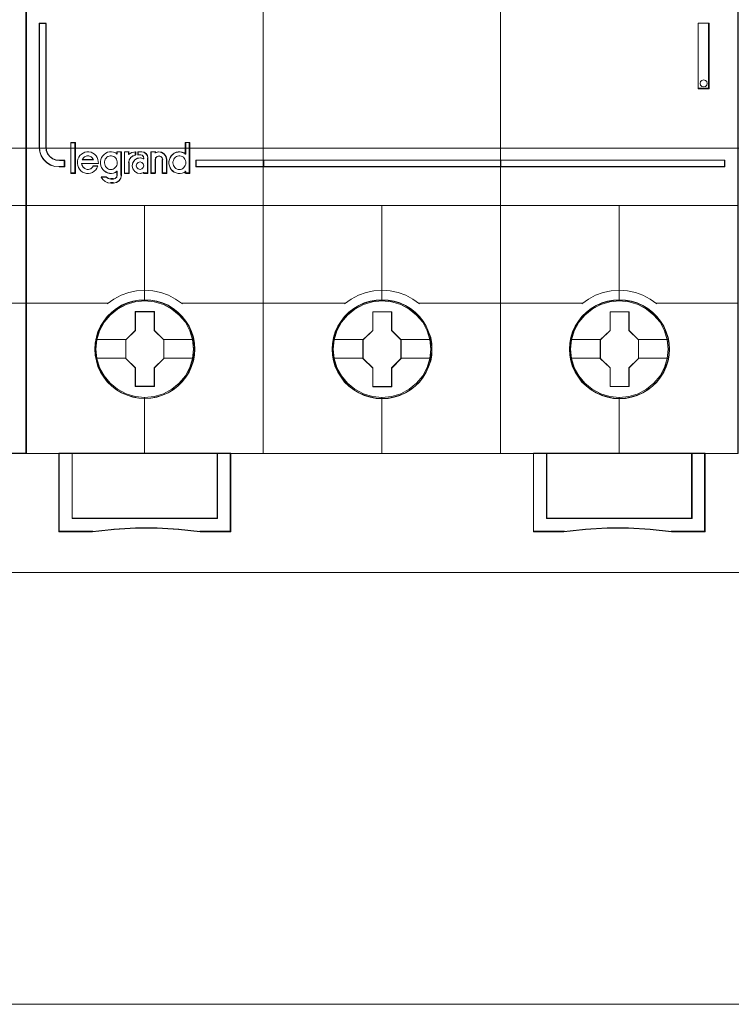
# Model space of a CAD drawing. Header units: millimetres. Extents: x 262469 to 275208, y -32539 to 9411.
# Tile 7 of 256: x 269950 to 270010, y -26696 to -26614. Entities that reach past the tile are written whole.
import ezdxf

# ---------------------------------------------------------------- set-up
doc = ezdxf.new("R2010")
doc.units = ezdxf.units.MM
doc.header["$LTSCALE"] = 100
doc.layers.add('$ ele elektryka', color=1, linetype='Continuous', lineweight=30)
doc.layers.add('$ IE SCHEMAT', color=7, linetype='Continuous', lineweight=0)

msp = doc.modelspace()

# ---------------------------------------------------------------- linework, layer by layer
at = {"layer": '$ ele elektryka', "color": 7, "lineweight": 0}
for points in [[(269950.745, -26559.561), (269871.458, -26559.561), (269871.458, -26649.837), (269950.745, -26649.837), (269950.745, -26559.561)], [(269970.524, -26559.568), (269950.698, -26559.568), (269950.698, -26649.845), (269970.524, -26649.845), (269990.338, -26649.845), (270010.164, -26649.845), (270010.164, -26559.568), (269990.338, -26559.568), (269970.524, -26559.568)], [(269952.361, -26624.3), (269952.361, -26613.935), (269951.804, -26613.935), (269951.804, -26624.3), (269951.841, -26624.664), (269951.96, -26625.004), (269952.167, -26625.32), (269952.436, -26625.575), (269952.748, -26625.769), (269953.105, -26625.897), (269953.486, -26625.933), (269953.93, -26625.933), (269953.93, -26625.393), (269953.486, -26625.393), (269953.192, -26625.35), (269952.917, -26625.247), (269952.692, -26625.071), (269952.511, -26624.84), (269952.404, -26624.579), (269952.361, -26624.3)], [(269952.361, -26624.3), (269952.361, -26613.935), (269951.804, -26613.935), (269951.804, -26624.3), (269951.841, -26624.664), (269951.96, -26625.004), (269952.167, -26625.32), (269952.436, -26625.575), (269952.748, -26625.769), (269953.105, -26625.897), (269953.486, -26625.933), (269953.93, -26625.933), (269953.93, -26625.393), (269953.486, -26625.393), (269953.192, -26625.35), (269952.917, -26625.247), (269952.692, -26625.071), (269952.511, -26624.84), (269952.404, -26624.579), (269952.361, -26624.3)], [(270006.823, -26613.935), (270006.823, -26619.402), (270007.735, -26619.402), (270007.735, -26613.935), (270006.823, -26613.935)], [(270007.539, -26618.81), (270007.572, -26618.953), (270007.539, -26619.102), (270007.426, -26619.206), (270007.274, -26619.251), (270007.121, -26619.206), (270007.015, -26619.102), (270006.982, -26618.953), (270007.015, -26618.81), (270007.121, -26618.707), (270007.274, -26618.661), (270007.426, -26618.707), (270007.539, -26618.81)], [(269954.8, -26626.457), (269954.8, -26623.919), (269954.454, -26623.919), (269954.454, -26626.457), (269954.8, -26626.457)], [(269970.55, -26625.351), (269964.892, -26625.351), (269964.892, -26625.933), (269970.55, -26625.933), (269970.55, -26625.351)], [(269970.507, -26625.351), (269970.507, -26625.933), (269990.351, -26625.933), (269990.351, -26625.351), (269970.507, -26625.351)], [(269990.351, -26625.933), (269990.351, -26625.351), (269970.507, -26625.351), (269970.507, -26625.933), (269990.351, -26625.933)], [(269990.308, -26625.351), (269990.308, -26625.933), (270009.054, -26625.933), (270009.054, -26625.351), (269990.308, -26625.351)], [(269964.787, -26641.139), (269964.763, -26640.641), (269964.683, -26640.148), (269964.51, -26639.674), (269964.313, -26639.218), (269964.055, -26638.786), (269963.747, -26638.403), (269963.383, -26638.05), (269962.977, -26637.746), (269962.571, -26637.478), (269962.096, -26637.272), (269961.622, -26637.132), (269961.117, -26637.04), (269960.618, -26637.016), (269960.113, -26637.04), (269959.627, -26637.132), (269959.134, -26637.272), (269958.679, -26637.478), (269958.248, -26637.746), (269957.853, -26638.05), (269957.484, -26638.403), (269957.194, -26638.786), (269956.924, -26639.218), (269956.702, -26639.674), (269956.572, -26640.148), (269956.474, -26640.641), (269956.437, -26641.139), (269956.474, -26641.632), (269956.572, -26642.118), (269956.702, -26642.593), (269956.924, -26643.049), (269957.194, -26643.481), (269957.484, -26643.876), (269957.853, -26644.229), (269958.248, -26644.533), (269958.679, -26644.788), (269959.134, -26644.989), (269959.627, -26645.141), (269960.113, -26645.238), (269960.618, -26645.262), (269961.117, -26645.238), (269961.622, -26645.141), (269962.096, -26644.989), (269962.571, -26644.788), (269962.977, -26644.533), (269963.383, -26644.229), (269963.747, -26643.876), (269964.055, -26643.481), (269964.313, -26643.049), (269964.51, -26642.593), (269964.683, -26642.118), (269964.763, -26641.632), (269964.787, -26641.139)], [(269964.787, -26641.139), (269964.763, -26640.641), (269964.683, -26640.148), (269964.51, -26639.674), (269964.313, -26639.218), (269964.055, -26638.786), (269963.747, -26638.403), (269963.383, -26638.05), (269962.977, -26637.746), (269962.571, -26637.478), (269962.096, -26637.272), (269961.622, -26637.132), (269961.117, -26637.04), (269960.618, -26637.016), (269960.113, -26637.04), (269959.627, -26637.132), (269959.134, -26637.272), (269958.679, -26637.478), (269958.248, -26637.746), (269957.853, -26638.05), (269957.484, -26638.403), (269957.194, -26638.786), (269956.924, -26639.218), (269956.702, -26639.674), (269956.572, -26640.148), (269956.474, -26640.641), (269956.437, -26641.139), (269956.474, -26641.632), (269956.572, -26642.118), (269956.702, -26642.593), (269956.924, -26643.049), (269957.194, -26643.481), (269957.484, -26643.876), (269957.853, -26644.229), (269958.248, -26644.533), (269958.679, -26644.788), (269959.134, -26644.989), (269959.627, -26645.141), (269960.113, -26645.238), (269960.618, -26645.262), (269961.117, -26645.238), (269961.622, -26645.141), (269962.096, -26644.989), (269962.571, -26644.788), (269962.977, -26644.533), (269963.383, -26644.229), (269963.747, -26643.876), (269964.055, -26643.481), (269964.313, -26643.049), (269964.51, -26642.593), (269964.683, -26642.118), (269964.763, -26641.632), (269964.787, -26641.139)], [(269964.768, -26641.139), (269964.744, -26640.643), (269964.664, -26640.153), (269964.492, -26639.681), (269964.296, -26639.227), (269964.039, -26638.797), (269963.732, -26638.416), (269963.371, -26638.065), (269962.966, -26637.762), (269962.561, -26637.496), (269962.089, -26637.29), (269961.617, -26637.151), (269961.115, -26637.06), (269960.618, -26637.036), (269960.116, -26637.06), (269959.632, -26637.151), (269959.141, -26637.29), (269958.688, -26637.496), (269958.259, -26637.762), (269957.866, -26638.065), (269957.498, -26638.416), (269957.21, -26638.797), (269956.941, -26639.227), (269956.72, -26639.681), (269956.591, -26640.153), (269956.493, -26640.643), (269956.456, -26641.139), (269956.493, -26641.629), (269956.591, -26642.114), (269956.72, -26642.586), (269956.941, -26643.04), (269957.21, -26643.469), (269957.498, -26643.863), (269957.866, -26644.214), (269958.259, -26644.517), (269958.688, -26644.771), (269959.141, -26644.971), (269959.632, -26645.122), (269960.116, -26645.219), (269960.618, -26645.243), (269961.115, -26645.219), (269961.617, -26645.122), (269962.089, -26644.971), (269962.561, -26644.771), (269962.966, -26644.517), (269963.371, -26644.214), (269963.732, -26643.863), (269964.039, -26643.469), (269964.296, -26643.04), (269964.492, -26642.586), (269964.664, -26642.114), (269964.744, -26641.629), (269964.768, -26641.139)], [(269984.597, -26641.144), (269984.572, -26640.651), (269984.492, -26640.159), (269984.319, -26639.678), (269984.122, -26639.222), (269983.864, -26638.796), (269983.556, -26638.407), (269983.193, -26638.054), (269982.793, -26637.75), (269982.38, -26637.482), (269981.906, -26637.282), (269981.432, -26637.136), (269980.927, -26637.044), (269980.428, -26637.02), (269979.93, -26637.044), (269979.437, -26637.136), (269978.944, -26637.282), (269978.489, -26637.482), (269978.058, -26637.75), (269977.664, -26638.054), (269977.294, -26638.407), (269977.005, -26638.796), (269976.734, -26639.222), (269976.519, -26639.678), (269976.383, -26640.159), (269976.285, -26640.651), (269976.254, -26641.144), (269976.285, -26641.643), (269976.383, -26642.123), (269976.519, -26642.598), (269976.734, -26643.054), (269977.005, -26643.486), (269977.294, -26643.881), (269977.664, -26644.234), (269978.058, -26644.544), (269978.489, -26644.793), (269978.944, -26645), (269979.437, -26645.146), (269979.93, -26645.244), (269980.428, -26645.274), (269980.927, -26645.244), (269981.432, -26645.146), (269981.906, -26645), (269982.38, -26644.793), (269982.793, -26644.544), (269983.193, -26644.234), (269983.556, -26643.881), (269983.864, -26643.486), (269984.122, -26643.054), (269984.319, -26642.598), (269984.492, -26642.123), (269984.572, -26641.643), (269984.597, -26641.144)], [(269984.597, -26641.144), (269984.572, -26640.651), (269984.492, -26640.159), (269984.319, -26639.678), (269984.122, -26639.222), (269983.864, -26638.796), (269983.556, -26638.407), (269983.193, -26638.054), (269982.793, -26637.75), (269982.38, -26637.482), (269981.906, -26637.282), (269981.432, -26637.136), (269980.927, -26637.044), (269980.428, -26637.02), (269979.93, -26637.044), (269979.437, -26637.136), (269978.944, -26637.282), (269978.489, -26637.482), (269978.058, -26637.75), (269977.664, -26638.054), (269977.294, -26638.407), (269977.005, -26638.796), (269976.734, -26639.222), (269976.519, -26639.678), (269976.383, -26640.159), (269976.285, -26640.651), (269976.254, -26641.144), (269976.285, -26641.643), (269976.383, -26642.123), (269976.519, -26642.598), (269976.734, -26643.054), (269977.005, -26643.486), (269977.294, -26643.881), (269977.664, -26644.234), (269978.058, -26644.544), (269978.489, -26644.793), (269978.944, -26645), (269979.437, -26645.146), (269979.93, -26645.244), (269980.428, -26645.274), (269980.927, -26645.244), (269981.432, -26645.146), (269981.906, -26645), (269982.38, -26644.793), (269982.793, -26644.544), (269983.193, -26644.234), (269983.556, -26643.881), (269983.864, -26643.486), (269984.122, -26643.054), (269984.319, -26642.598), (269984.492, -26642.123), (269984.572, -26641.643), (269984.597, -26641.144)], [(269984.577, -26641.144), (269984.553, -26640.654), (269984.473, -26640.163), (269984.301, -26639.685), (269984.105, -26639.231), (269983.848, -26638.807), (269983.541, -26638.42), (269983.18, -26638.069), (269982.782, -26637.766), (269982.371, -26637.5), (269981.899, -26637.3), (269981.427, -26637.154), (269980.925, -26637.064), (269980.428, -26637.039), (269979.932, -26637.064), (269979.442, -26637.154), (269978.951, -26637.3), (269978.498, -26637.5), (269978.069, -26637.766), (269977.677, -26638.069), (269977.309, -26638.42), (269977.021, -26638.807), (269976.751, -26639.231), (269976.537, -26639.685), (269976.402, -26640.163), (269976.304, -26640.654), (269976.273, -26641.144), (269976.304, -26641.64), (269976.402, -26642.119), (269976.537, -26642.591), (269976.751, -26643.045), (269977.021, -26643.475), (269977.309, -26643.868), (269977.677, -26644.219), (269978.069, -26644.528), (269978.498, -26644.776), (269978.951, -26644.982), (269979.442, -26645.127), (269979.932, -26645.224), (269980.428, -26645.255), (269980.925, -26645.224), (269981.427, -26645.127), (269981.899, -26644.982), (269982.371, -26644.776), (269982.782, -26644.528), (269983.18, -26644.219), (269983.541, -26643.868), (269983.848, -26643.475), (269984.105, -26643.045), (269984.301, -26642.591), (269984.473, -26642.119), (269984.553, -26641.64), (269984.577, -26641.144)], [(270004.417, -26641.143), (270004.393, -26640.644), (270004.313, -26640.152), (270004.14, -26639.678), (270003.943, -26639.221), (270003.684, -26638.79), (270003.377, -26638.407), (270003.013, -26638.054), (270002.607, -26637.75), (270002.2, -26637.482), (270001.726, -26637.275), (270001.252, -26637.136), (270000.747, -26637.044), (270000.248, -26637.02), (269999.743, -26637.044), (269999.257, -26637.136), (269998.764, -26637.275), (269998.308, -26637.482), (269997.877, -26637.75), (269997.483, -26638.054), (269997.114, -26638.407), (269996.824, -26638.79), (269996.553, -26639.221), (269996.332, -26639.678), (269996.202, -26640.152), (269996.104, -26640.644), (269996.067, -26641.143), (269996.104, -26641.636), (269996.202, -26642.122), (269996.332, -26642.597), (269996.553, -26643.053), (269996.824, -26643.484), (269997.114, -26643.88), (269997.483, -26644.232), (269997.877, -26644.536), (269998.308, -26644.792), (269998.764, -26644.993), (269999.257, -26645.145), (269999.743, -26645.242), (270000.248, -26645.266), (270000.747, -26645.242), (270001.252, -26645.145), (270001.726, -26644.993), (270002.2, -26644.792), (270002.607, -26644.536), (270003.013, -26644.232), (270003.377, -26643.88), (270003.684, -26643.484), (270003.943, -26643.053), (270004.14, -26642.597), (270004.313, -26642.122), (270004.393, -26641.636), (270004.417, -26641.143)], [(270004.417, -26641.143), (270004.393, -26640.644), (270004.313, -26640.152), (270004.14, -26639.678), (270003.943, -26639.221), (270003.684, -26638.79), (270003.377, -26638.407), (270003.013, -26638.054), (270002.607, -26637.75), (270002.2, -26637.482), (270001.726, -26637.275), (270001.252, -26637.136), (270000.747, -26637.044), (270000.248, -26637.02), (269999.743, -26637.044), (269999.257, -26637.136), (269998.764, -26637.275), (269998.308, -26637.482), (269997.877, -26637.75), (269997.483, -26638.054), (269997.114, -26638.407), (269996.824, -26638.79), (269996.553, -26639.221), (269996.332, -26639.678), (269996.202, -26640.152), (269996.104, -26640.644), (269996.067, -26641.143), (269996.104, -26641.636), (269996.202, -26642.122), (269996.332, -26642.597), (269996.553, -26643.053), (269996.824, -26643.484), (269997.114, -26643.88), (269997.483, -26644.232), (269997.877, -26644.536), (269998.308, -26644.792), (269998.764, -26644.993), (269999.257, -26645.145), (269999.743, -26645.242), (270000.248, -26645.266), (270000.747, -26645.242), (270001.252, -26645.145), (270001.726, -26644.993), (270002.2, -26644.792), (270002.607, -26644.536), (270003.013, -26644.232), (270003.377, -26643.88), (270003.684, -26643.484), (270003.943, -26643.053), (270004.14, -26642.597), (270004.313, -26642.122), (270004.393, -26641.636), (270004.417, -26641.143)], [(270004.398, -26641.143), (270004.373, -26640.647), (270004.294, -26640.157), (270004.122, -26639.684), (270003.926, -26639.23), (270003.668, -26638.801), (270003.362, -26638.419), (270003, -26638.068), (270002.596, -26637.766), (270002.191, -26637.499), (270001.719, -26637.294), (270001.247, -26637.154), (270000.745, -26637.064), (270000.248, -26637.039), (269999.746, -26637.064), (269999.261, -26637.154), (269998.771, -26637.294), (269998.317, -26637.499), (269997.888, -26637.766), (269997.496, -26638.068), (269997.128, -26638.419), (269996.84, -26638.801), (269996.57, -26639.23), (269996.35, -26639.684), (269996.221, -26640.157), (269996.123, -26640.647), (269996.086, -26641.143), (269996.123, -26641.633), (269996.221, -26642.118), (269996.35, -26642.59), (269996.57, -26643.044), (269996.84, -26643.473), (269997.128, -26643.867), (269997.496, -26644.218), (269997.888, -26644.52), (269998.317, -26644.775), (269998.771, -26644.974), (269999.261, -26645.126), (269999.746, -26645.223), (270000.248, -26645.247), (270000.745, -26645.223), (270001.247, -26645.126), (270001.719, -26644.974), (270002.191, -26644.775), (270002.596, -26644.52), (270003, -26644.218), (270003.362, -26643.867), (270003.668, -26643.473), (270003.926, -26643.044), (270004.122, -26642.59), (270004.294, -26642.118), (270004.373, -26641.633), (270004.398, -26641.143)], [(269959.828, -26638.002), (269961.417, -26638.002), (269961.417, -26639.573), (269962.211, -26640.347), (269962.211, -26641.912), (269961.417, -26642.704), (269961.417, -26644.257), (269959.828, -26644.257), (269959.828, -26642.704), (269959.021, -26641.912), (269959.021, -26640.347), (269959.828, -26639.573), (269959.828, -26638.002)], [(269959.828, -26638.002), (269961.417, -26638.002), (269961.417, -26638.002), (269961.417, -26639.573), (269961.417, -26639.573), (269962.211, -26640.347), (269962.211, -26640.347), (269962.211, -26641.912), (269962.211, -26641.912), (269961.417, -26642.704), (269961.417, -26642.704), (269961.417, -26644.257), (269961.417, -26644.257), (269959.828, -26644.257), (269959.828, -26644.257), (269959.828, -26642.704), (269959.828, -26642.704), (269959.021, -26641.912), (269959.021, -26641.912), (269959.021, -26640.347), (269959.021, -26640.347), (269959.828, -26639.573), (269959.828, -26639.573), (269959.828, -26638.002), (269959.828, -26638.002)], [(269959.839, -26638.021), (269961.41, -26638.021), (269961.41, -26639.583), (269962.195, -26640.352), (269962.195, -26641.907), (269961.41, -26642.694), (269961.41, -26644.238), (269959.839, -26644.238), (269959.839, -26642.694), (269959.041, -26641.907), (269959.041, -26640.352), (269959.839, -26639.583), (269959.839, -26638.021)], [(269979.647, -26638.013), (269981.236, -26638.013), (269981.236, -26639.579), (269982.024, -26640.358), (269982.024, -26641.924), (269981.236, -26642.716), (269981.236, -26644.269), (269979.647, -26644.269), (269979.647, -26642.716), (269978.834, -26641.924), (269978.834, -26640.358), (269979.647, -26639.579), (269979.647, -26638.013)], [(269979.647, -26638.013), (269981.236, -26638.013), (269981.236, -26638.013), (269981.236, -26639.579), (269981.236, -26639.579), (269982.024, -26640.358), (269982.024, -26640.358), (269982.024, -26641.924), (269982.024, -26641.924), (269981.236, -26642.716), (269981.236, -26642.716), (269981.236, -26644.269), (269981.236, -26644.269), (269979.647, -26644.269), (269979.647, -26644.269), (269979.647, -26642.716), (269979.647, -26642.716), (269978.834, -26641.924), (269978.834, -26641.924), (269978.834, -26640.358), (269978.834, -26640.358), (269979.647, -26639.579), (269979.647, -26639.579), (269979.647, -26638.013), (269979.647, -26638.013)], [(269979.657, -26638.033), (269981.226, -26638.033), (269981.226, -26639.589), (269982.004, -26640.363), (269982.004, -26641.919), (269981.226, -26642.706), (269981.226, -26644.249), (269979.657, -26644.249), (269979.657, -26642.706), (269978.854, -26641.919), (269978.854, -26640.363), (269979.657, -26639.589), (269979.657, -26638.033)], [(269999.459, -26638.013), (270001.049, -26638.013), (270001.049, -26639.578), (270001.845, -26640.352), (270001.845, -26641.917), (270001.049, -26642.708), (270001.049, -26644.261), (269999.459, -26644.261), (269999.459, -26642.708), (269998.651, -26641.917), (269998.651, -26640.352), (269999.459, -26639.578), (269999.459, -26638.013)], [(269999.459, -26638.013), (270001.049, -26638.013), (270001.049, -26638.013), (270001.049, -26639.578), (270001.049, -26639.578), (270001.845, -26640.352), (270001.845, -26640.352), (270001.845, -26641.917), (270001.845, -26641.917), (270001.049, -26642.708), (270001.049, -26642.708), (270001.049, -26644.261), (270001.049, -26644.261), (269999.459, -26644.261), (269999.459, -26644.261), (269999.459, -26642.708), (269999.459, -26642.708), (269998.651, -26641.917), (269998.651, -26641.917), (269998.651, -26640.352), (269998.651, -26640.352), (269999.459, -26639.578), (269999.459, -26639.578), (269999.459, -26638.013), (269999.459, -26638.013)], [(269999.468, -26638.033), (270001.04, -26638.033), (270001.04, -26639.589), (270001.825, -26640.358), (270001.825, -26641.914), (270001.04, -26642.702), (270001.04, -26644.246), (269999.468, -26644.246), (269999.468, -26642.702), (269998.671, -26641.914), (269998.671, -26640.358), (269999.468, -26639.589), (269999.468, -26638.033)], [(269966.689, -26655.274), (269954.547, -26655.274), (269954.547, -26649.806), (269953.453, -26649.806), (269953.453, -26656.376), (269956.261, -26656.376), (269958.049, -26656.181), (269959.85, -26656.084), (269961.65, -26656.084), (269963.444, -26656.181), (269965.245, -26656.376), (269967.795, -26656.376), (269967.795, -26649.806), (269966.689, -26649.806), (269966.689, -26655.274)], [(269966.693, -26655.278), (269966.693, -26649.806), (269960.618, -26649.806), (269954.543, -26649.806), (269954.543, -26655.278), (269966.693, -26655.278)], [(269993.063, -26649.806), (269993.063, -26656.376), (269995.613, -26656.376), (269997.414, -26656.181), (269999.208, -26656.084), (270001.009, -26656.084), (270002.809, -26656.181), (270004.597, -26656.376), (270007.405, -26656.376), (270007.405, -26649.806), (270006.311, -26649.806), (270006.311, -26655.274), (269994.169, -26655.274), (269994.169, -26649.806), (269993.063, -26649.806)], [(270000.242, -26649.806), (269994.169, -26649.806), (269994.169, -26655.278), (270006.315, -26655.278), (270006.315, -26649.806), (270000.242, -26649.806)]]:
    msp.add_lwpolyline(points, close=True, dxfattribs=at)
at = {"layer": '$ ele elektryka', "color": 139, "lineweight": 0}
for points in [[(269950.745, -26559.561), (269871.458, -26559.561), (269871.458, -26649.837), (269950.745, -26649.837), (269950.745, -26559.561)], [(269970.524, -26559.568), (269950.698, -26559.568), (269950.698, -26649.845), (269970.524, -26649.845), (269990.338, -26649.845), (270010.164, -26649.845), (270010.164, -26559.568), (269990.338, -26559.568), (269970.524, -26559.568)], [(269970.531, -26559.588), (269950.717, -26559.588), (269950.717, -26649.83), (269970.531, -26649.83), (269990.331, -26649.83), (270010.145, -26649.83), (270010.145, -26559.588), (269990.331, -26559.588), (269970.531, -26559.588)], [(270007.572, -26618.953), (270007.539, -26618.81), (270007.426, -26618.707), (270007.274, -26618.661), (270007.121, -26618.707), (270007.015, -26618.81), (270006.982, -26618.953), (270007.015, -26619.102), (270007.121, -26619.206), (270007.274, -26619.251), (270007.426, -26619.206), (270007.539, -26619.102), (270007.572, -26618.953)], [(269957.787, -26626.139), (269957.882, -26626.133), (269957.984, -26626.101), (269958.073, -26626.045), (269958.15, -26625.988), (269958.22, -26625.9), (269958.271, -26625.805), (269958.309, -26625.705), (269958.315, -26625.598), (269958.315, -26625.491), (269958.29, -26625.384), (269958.245, -26625.289), (269958.188, -26625.195), (269958.118, -26625.126), (269958.029, -26625.069), (269957.933, -26625.025), (269957.838, -26625.006), (269957.736, -26625.006), (269957.634, -26625.025), (269957.538, -26625.069), (269957.462, -26625.126), (269957.386, -26625.195), (269957.322, -26625.289), (269957.277, -26625.384), (269957.265, -26625.491), (269957.252, -26625.598), (269957.271, -26625.705), (269957.303, -26625.805), (269957.347, -26625.9), (269957.417, -26625.988), (269957.494, -26626.045), (269957.589, -26626.101), (269957.685, -26626.133), (269957.787, -26626.139)], [(269963.508, -26626.139), (269963.604, -26626.133), (269963.7, -26626.101), (269963.796, -26626.045), (269963.872, -26625.988), (269963.943, -26625.9), (269963.994, -26625.805), (269964.032, -26625.705), (269964.039, -26625.598), (269964.039, -26625.491), (269964.013, -26625.384), (269963.968, -26625.289), (269963.911, -26625.195), (269963.84, -26625.126), (269963.751, -26625.069), (269963.655, -26625.025), (269963.553, -26625.006), (269963.457, -26625.006), (269963.355, -26625.025), (269963.259, -26625.069), (269963.176, -26625.126), (269963.106, -26625.195), (269963.042, -26625.289), (269963.003, -26625.384), (269962.971, -26625.491), (269962.971, -26625.598), (269962.991, -26625.705), (269963.016, -26625.805), (269963.067, -26625.9), (269963.138, -26625.988), (269963.214, -26626.045), (269963.31, -26626.101), (269963.406, -26626.133), (269963.508, -26626.139)], [(269960.539, -26625.828), (269960.493, -26625.666), (269960.375, -26625.556), (269960.218, -26625.51), (269960.062, -26625.556), (269959.944, -26625.666), (269959.898, -26625.828), (269959.944, -26625.983), (269960.062, -26626.1), (269960.218, -26626.139), (269960.375, -26626.1), (269960.493, -26625.983), (269960.539, -26625.828)], [(269964.694, -26641.132), (269964.614, -26640.342), (269964.386, -26639.594), (269964.011, -26638.895), (269963.506, -26638.281), (269962.884, -26637.782), (269962.175, -26637.412), (269961.406, -26637.174), (269960.611, -26637.102), (269959.817, -26637.174), (269959.059, -26637.412), (269958.351, -26637.782), (269957.729, -26638.281), (269957.224, -26638.895), (269956.848, -26639.594), (269956.608, -26640.342), (269956.534, -26641.132), (269956.608, -26641.923), (269956.848, -26642.677), (269957.224, -26643.37), (269957.729, -26643.984), (269958.351, -26644.482), (269959.059, -26644.853), (269959.817, -26645.084), (269960.611, -26645.169), (269961.406, -26645.084), (269962.175, -26644.853), (269962.884, -26644.482), (269963.506, -26643.984), (269964.011, -26643.37), (269964.386, -26642.677), (269964.614, -26641.923), (269964.694, -26641.132)], [(269964.698, -26641.137), (269964.618, -26640.347), (269964.39, -26639.593), (269964.009, -26638.893), (269963.498, -26638.285), (269962.888, -26637.787), (269962.18, -26637.409), (269961.41, -26637.178), (269960.616, -26637.105), (269959.822, -26637.178), (269959.052, -26637.409), (269958.35, -26637.787), (269957.735, -26638.285), (269957.217, -26638.893), (269956.842, -26639.593), (269956.614, -26640.347), (269956.534, -26641.137), (269956.614, -26641.922), (269956.842, -26642.682), (269957.217, -26643.375), (269957.735, -26643.983), (269958.35, -26644.482), (269959.052, -26644.859), (269959.822, -26645.09), (269960.616, -26645.169), (269961.41, -26645.09), (269962.18, -26644.859), (269962.888, -26644.482), (269963.498, -26643.983), (269964.009, -26643.375), (269964.39, -26642.682), (269964.618, -26641.922), (269964.698, -26641.137)], [(269984.511, -26641.132), (269984.425, -26640.342), (269984.197, -26639.594), (269983.822, -26638.895), (269983.317, -26638.281), (269982.695, -26637.782), (269981.987, -26637.412), (269981.223, -26637.174), (269980.423, -26637.102), (269979.629, -26637.174), (269978.871, -26637.412), (269978.163, -26637.782), (269977.541, -26638.281), (269977.037, -26638.895), (269976.661, -26639.594), (269976.427, -26640.342), (269976.347, -26641.132), (269976.427, -26641.923), (269976.661, -26642.677), (269977.037, -26643.37), (269977.541, -26643.984), (269978.163, -26644.482), (269978.871, -26644.853), (269979.629, -26645.084), (269980.423, -26645.169), (269981.223, -26645.084), (269981.987, -26644.853), (269982.695, -26644.482), (269983.317, -26643.984), (269983.822, -26643.37), (269984.197, -26642.677), (269984.425, -26641.923), (269984.511, -26641.132)], [(269984.511, -26641.137), (269984.431, -26640.347), (269984.203, -26639.593), (269983.822, -26638.893), (269983.311, -26638.285), (269982.701, -26637.787), (269981.993, -26637.409), (269981.223, -26637.178), (269980.429, -26637.105), (269979.635, -26637.178), (269978.865, -26637.409), (269978.163, -26637.787), (269977.548, -26638.285), (269977.037, -26638.893), (269976.655, -26639.593), (269976.427, -26640.347), (269976.347, -26641.137), (269976.427, -26641.922), (269976.655, -26642.682), (269977.037, -26643.375), (269977.548, -26643.983), (269978.163, -26644.482), (269978.865, -26644.859), (269979.635, -26645.09), (269980.429, -26645.169), (269981.223, -26645.09), (269981.993, -26644.859), (269982.701, -26644.482), (269983.311, -26643.983), (269983.822, -26643.375), (269984.203, -26642.682), (269984.431, -26641.922), (269984.511, -26641.137)], [(270004.324, -26641.137), (270004.244, -26640.347), (270004.016, -26639.593), (270003.641, -26638.893), (270003.124, -26638.285), (270002.514, -26637.787), (270001.806, -26637.409), (270001.036, -26637.178), (270000.242, -26637.105), (269999.448, -26637.178), (269998.678, -26637.409), (269997.976, -26637.787), (269997.361, -26638.285), (269996.85, -26638.893), (269996.468, -26639.593), (269996.24, -26640.347), (269996.16, -26641.137), (269996.24, -26641.922), (269996.468, -26642.682), (269996.85, -26643.375), (269997.361, -26643.983), (269997.976, -26644.482), (269998.678, -26644.859), (269999.448, -26645.09), (270000.242, -26645.169), (270001.036, -26645.09), (270001.806, -26644.859), (270002.514, -26644.482), (270003.124, -26643.983), (270003.641, -26643.375), (270004.016, -26642.682), (270004.244, -26641.922), (270004.324, -26641.137)], [(270004.324, -26641.132), (270004.238, -26640.342), (270004.01, -26639.594), (270003.634, -26638.895), (270003.129, -26638.281), (270002.507, -26637.782), (270001.799, -26637.412), (270001.035, -26637.174), (270000.241, -26637.102), (269999.44, -26637.174), (269998.683, -26637.412), (269997.974, -26637.782), (269997.352, -26638.281), (269996.847, -26638.895), (269996.472, -26639.594), (269996.238, -26640.342), (269996.164, -26641.132), (269996.238, -26641.923), (269996.472, -26642.677), (269996.847, -26643.37), (269997.352, -26643.984), (269997.974, -26644.482), (269998.683, -26644.853), (269999.44, -26645.084), (270000.241, -26645.169), (270001.035, -26645.084), (270001.799, -26644.853), (270002.507, -26644.482), (270003.129, -26643.984), (270003.634, -26643.37), (270004.01, -26642.677), (270004.238, -26641.923), (270004.324, -26641.132)]]:
    msp.add_lwpolyline(points, close=True, dxfattribs=at)
at = {"layer": '$ ele elektryka', "color": 251, "lineweight": 0}
msp.add_lwpolyline([(269950.717, -26559.588), (269871.481, -26559.588), (269871.481, -26649.814), (269950.717, -26649.814), (269950.717, -26559.588)], close=True, dxfattribs=at)
at = {"layer": '$ ele elektryka', "color": 139, "lineweight": 0}
for points in [[(269970.507, -26649.845), (269970.507, -26599.507)], [(269990.308, -26649.845), (269990.308, -26599.507)], [(269951.804, -26613.935), (269951.804, -26624.304)], [(269951.804, -26613.935), (269952.394, -26613.935)], [(269952.351, -26613.935), (269952.351, -26624.304)], [(270006.823, -26619.402), (270006.823, -26613.935)], [(270006.823, -26613.935), (270007.735, -26613.935)], [(270007.696, -26619.402), (270007.696, -26613.935)], [(270006.823, -26619.364), (270007.735, -26619.364)], [(269951.804, -26624.261), (269951.842, -26624.634), (269951.961, -26624.982), (269952.169, -26625.305), (269952.439, -26625.567), (269952.754, -26625.765), (269953.112, -26625.896), (269953.496, -26625.933)], [(269952.351, -26624.261), (269952.396, -26624.55), (269952.504, -26624.821), (269952.688, -26625.06), (269952.917, -26625.243), (269953.197, -26625.35), (269953.496, -26625.394)], [(269954.435, -26623.9), (269954.435, -26626.477)], [(269954.435, -26623.9), (269954.819, -26623.9)], [(269954.776, -26623.9), (269954.776, -26626.477)], [(269963.996, -26623.9), (269963.996, -26624.886)], [(269963.996, -26623.9), (269964.376, -26623.9)], [(269964.333, -26623.9), (269964.333, -26626.477)], [(269956.744, -26625.652), (269956.731, -26625.479), (269956.706, -26625.311), (269956.637, -26625.144), (269956.549, -26625.001), (269956.429, -26624.871), (269956.285, -26624.772), (269956.127, -26624.704), (269955.958, -26624.673), (269955.788, -26624.661), (269955.618, -26624.698), (269955.467, -26624.766), (269955.323, -26624.859), (269955.203, -26624.983), (269955.097, -26625.125), (269955.034, -26625.293), (269954.996, -26625.46), (269954.99, -26625.634), (269955.021, -26625.813), (269955.084, -26625.981), (269955.178, -26626.123), (269955.285, -26626.26), (269955.43, -26626.359), (269955.587, -26626.433), (269955.744, -26626.464), (269955.914, -26626.477), (269956.083, -26626.452), (269956.247, -26626.384), (269956.392, -26626.291), (269956.517, -26626.173), (269956.624, -26626.03), (269956.693, -26625.869)], [(269956.344, -26625.34), (269956.293, -26625.243), (269956.222, -26625.16), (269956.145, -26625.092), (269956.056, -26625.05), (269955.959, -26625.009), (269955.863, -26625.002), (269955.767, -26625.009), (269955.671, -26625.05), (269955.588, -26625.092), (269955.511, -26625.16), (269955.441, -26625.243), (269955.389, -26625.34)], [(269955.389, -26625.297), (269956.344, -26625.297)], [(269958.315, -26624.846), (269958.176, -26624.754), (269958.012, -26624.698), (269957.842, -26624.661), (269957.684, -26624.673), (269957.514, -26624.704), (269957.356, -26624.778), (269957.223, -26624.884), (269957.104, -26625.008), (269957.009, -26625.15), (269956.946, -26625.311), (269956.914, -26625.485), (269956.914, -26625.658), (269956.946, -26625.832), (269957.009, -26625.987), (269957.104, -26626.142), (269957.223, -26626.266), (269957.356, -26626.359), (269957.514, -26626.433), (269957.684, -26626.464), (269957.842, -26626.477), (269958.012, -26626.452), (269958.176, -26626.39), (269958.315, -26626.297)], [(269958.276, -26624.661), (269958.276, -26624.886)], [(269958.276, -26624.661), (269958.664, -26624.661)], [(269958.626, -26624.661), (269958.626, -26626.643)], [(269958.917, -26624.661), (269958.917, -26626.477)], [(269958.917, -26624.661), (269959.305, -26624.661)], [(269959.867, -26624.661), (269959.545, -26624.727), (269959.262, -26624.897)], [(269959.262, -26624.661), (269959.262, -26624.897)], [(269959.867, -26624.917), (269959.637, -26625), (269959.433, -26625.148), (269959.308, -26625.354), (269959.262, -26625.592)], [(269960.539, -26625.25), (269960.276, -26625.169), (269960.008, -26625.206), (269959.778, -26625.338), (269959.612, -26625.563), (269959.561, -26625.826), (269959.612, -26626.089), (269959.778, -26626.308), (269960.008, -26626.439), (269960.276, -26626.477), (269960.539, -26626.402)], [(269959.825, -26624.661), (269959.825, -26624.959)], [(269960.038, -26624.661), (269960.038, -26624.959)], [(269960.376, -26624.661), (269960.038, -26624.661)], [(269960.038, -26624.917), (269960.282, -26624.917)], [(269960.539, -26625.212), (269960.496, -26625.064), (269960.389, -26624.959), (269960.24, -26624.917)], [(269960.876, -26625.212), (269960.843, -26625.002), (269960.717, -26624.825), (269960.538, -26624.706), (269960.333, -26624.661)], [(269960.5, -26625.169), (269960.5, -26625.289)], [(269960.833, -26625.169), (269960.833, -26626.477)], [(269961.136, -26624.661), (269961.136, -26626.477)], [(269961.136, -26624.661), (269961.528, -26624.661)], [(269962.463, -26625.34), (269962.399, -26625.068), (269962.246, -26624.848), (269962.009, -26624.699), (269961.741, -26624.661), (269961.485, -26624.745)], [(269961.485, -26624.661), (269961.485, -26624.781)], [(269962.122, -26625.34), (269962.076, -26625.167), (269961.964, -26625.05), (269961.807, -26625.002), (269961.643, -26625.05), (269961.518, -26625.167), (269961.485, -26625.34)], [(269961.485, -26625.297), (269961.485, -26626.477)], [(269962.079, -26625.297), (269962.079, -26626.477)], [(269962.42, -26625.297), (269962.42, -26626.477)], [(269964.039, -26624.846), (269963.893, -26624.754), (269963.742, -26624.698), (269963.572, -26624.661), (269963.408, -26624.673), (269963.237, -26624.704), (269963.079, -26624.778), (269962.947, -26624.884), (269962.827, -26625.008), (269962.732, -26625.15), (269962.669, -26625.311), (269962.638, -26625.485), (269962.638, -26625.658), (269962.669, -26625.832), (269962.732, -26625.987), (269962.827, -26626.142), (269962.947, -26626.266), (269963.079, -26626.359), (269963.237, -26626.433), (269963.408, -26626.464), (269963.572, -26626.477), (269963.742, -26626.452), (269963.893, -26626.39), (269964.039, -26626.297)], [(269953.453, -26625.351), (269953.93, -26625.351)], [(269953.453, -26625.891), (269953.93, -26625.891)], [(269953.888, -26625.351), (269953.888, -26625.933)], [(269955.339, -26625.631), (269956.744, -26625.631)], [(269955.339, -26625.631), (269955.365, -26625.75), (269955.403, -26625.849), (269955.461, -26625.934), (269955.538, -26626.014), (269955.615, -26626.066), (269955.711, -26626.113), (269955.807, -26626.139), (269955.904, -26626.139), (269956.006, -26626.126), (269956.102, -26626.086), (269956.179, -26626.027), (269956.256, -26625.954), (269956.321, -26625.862)], [(269956.278, -26625.84), (269956.693, -26625.84)], [(269958.917, -26626.477), (269959.305, -26626.477), (269959.305, -26625.553)], [(269964.892, -26625.351), (270009.054, -26625.351)], [(269964.892, -26625.351), (269964.892, -26625.933)], [(269964.892, -26625.891), (270009.054, -26625.891)], [(270009.012, -26625.933), (270009.012, -26625.351)], [(269954.435, -26626.434), (269954.819, -26626.434)], [(269956.965, -26626.756), (269957.113, -26626.967), (269957.312, -26627.138), (269957.55, -26627.243), (269957.807, -26627.276)], [(269956.965, -26626.756), (269957.426, -26626.756)], [(269957.388, -26626.756), (269957.577, -26626.888), (269957.807, -26626.942)], [(269957.764, -26626.9), (269958.016, -26626.9)], [(269957.974, -26627.276), (269958.241, -26627.224), (269958.462, -26627.089), (269958.612, -26626.856), (269958.664, -26626.605)], [(269957.974, -26626.942), (269958.148, -26626.894), (269958.273, -26626.777), (269958.315, -26626.605)], [(269958.276, -26626.259), (269958.276, -26626.643)], [(269960.5, -26626.36), (269960.5, -26626.477)], [(269960.5, -26626.434), (269960.876, -26626.434)], [(269961.136, -26626.434), (269961.528, -26626.434)], [(269962.079, -26626.434), (269962.463, -26626.434)], [(269963.996, -26626.259), (269963.996, -26626.477)], [(269963.996, -26626.434), (269964.376, -26626.434)], [(269958.016, -26627.233), (269957.764, -26627.233)], [(269871.458, -26629.139), (269950.745, -26629.139)], [(269950.698, -26629.15), (269970.55, -26629.15)], [(269960.597, -26629.15), (269960.597, -26637.129)], [(269970.507, -26629.15), (269990.351, -26629.15)], [(269980.41, -26629.15), (269980.41, -26637.129)], [(269990.308, -26629.15), (270010.164, -26629.15)], [(270000.219, -26629.15), (270000.219, -26637.129)], [(269963.755, -26637.354), (269963.194, -26636.952), (269962.596, -26636.639), (269961.961, -26636.406), (269961.295, -26636.275), (269960.617, -26636.225), (269959.939, -26636.275), (269959.279, -26636.406), (269958.638, -26636.639), (269958.04, -26636.952), (269957.485, -26637.354)], [(269983.564, -26637.354), (269983.009, -26636.952), (269982.411, -26636.639), (269981.769, -26636.406), (269981.11, -26636.275), (269980.431, -26636.225), (269979.753, -26636.275), (269979.093, -26636.406), (269978.451, -26636.639), (269977.853, -26636.952), (269977.298, -26637.354)], [(270003.373, -26637.354), (270002.819, -26636.952), (270002.214, -26636.639), (270001.579, -26636.406), (270000.919, -26636.275), (270000.241, -26636.225), (269999.563, -26636.275), (269998.897, -26636.406), (269998.262, -26636.639), (269997.664, -26636.952), (269997.103, -26637.354)], [(269943.896, -26637.288), (269950.745, -26637.288)], [(269950.698, -26637.311), (269957.527, -26637.311)], [(269963.713, -26637.311), (269970.55, -26637.311)], [(269970.507, -26637.311), (269977.336, -26637.311)], [(269983.522, -26637.311), (269990.351, -26637.311)], [(269990.308, -26637.311), (269997.146, -26637.311)], [(270003.331, -26637.311), (270010.164, -26637.311)], [(269960.597, -26645.142), (269960.597, -26649.845)], [(269980.41, -26645.142), (269980.41, -26649.845)], [(270000.219, -26645.142), (270000.219, -26649.845)], [(269953.453, -26649.806), (269953.453, -26656.376)], [(269960.639, -26649.806), (269953.453, -26649.806)], [(269954.543, -26649.806), (269954.543, -26655.278)], [(269966.65, -26655.278), (269966.65, -26649.806)], [(269967.752, -26649.806), (269967.752, -26656.376)], [(269993.063, -26649.806), (269993.063, -26656.376)], [(269994.169, -26655.278), (269994.169, -26649.806)], [(270006.272, -26649.806), (270006.272, -26655.278)], [(270007.362, -26649.806), (270007.362, -26656.376)], [(269954.543, -26655.239), (269966.693, -26655.239)], [(270006.315, -26655.239), (269994.169, -26655.239)], [(269956.293, -26656.333), (269953.453, -26656.333)], [(269965.253, -26656.376), (269963.45, -26656.154), (269961.652, -26656.042), (269959.849, -26656.042), (269958.046, -26656.154), (269956.255, -26656.376)], [(269967.795, -26656.333), (269965.21, -26656.333)], [(269993.063, -26656.333), (269995.648, -26656.333)], [(270004.607, -26656.376), (270002.816, -26656.154), (270001.013, -26656.042), (269999.21, -26656.042), (269997.412, -26656.154), (269995.609, -26656.376)], [(270004.565, -26656.333), (270007.405, -26656.333)]]:
    msp.add_lwpolyline(points, dxfattribs=at)
at = {"layer": '$ ele elektryka', "color": 59, "lineweight": 0}
msp.add_lwpolyline([(269970.507, -26649.845), (269970.507, -26599.507)], dxfattribs=at)
for points in [[(269952.361, -26624.3), (269952.361, -26613.935), (269951.804, -26613.935), (269951.804, -26624.3), (269951.841, -26624.664), (269951.96, -26625.004), (269952.167, -26625.32), (269952.436, -26625.575), (269952.748, -26625.769), (269953.105, -26625.897), (269953.486, -26625.933), (269953.93, -26625.933), (269953.93, -26625.393), (269953.486, -26625.393), (269953.192, -26625.35), (269952.917, -26625.247), (269952.692, -26625.071), (269952.511, -26624.84), (269952.404, -26624.579), (269952.361, -26624.3)], [(269952.361, -26624.3), (269952.361, -26613.935), (269951.804, -26613.935), (269951.804, -26624.3), (269951.841, -26624.664), (269951.96, -26625.004), (269952.167, -26625.32), (269952.436, -26625.575), (269952.748, -26625.769), (269953.105, -26625.897), (269953.486, -26625.933), (269953.93, -26625.933), (269953.93, -26625.393), (269953.486, -26625.393), (269953.192, -26625.35), (269952.917, -26625.247), (269952.692, -26625.071), (269952.511, -26624.84), (269952.404, -26624.579), (269952.361, -26624.3)], [(269952.37, -26624.286), (269952.37, -26613.954), (269951.823, -26613.954), (269951.823, -26624.286), (269951.86, -26624.649), (269951.977, -26624.988), (269952.179, -26625.303), (269952.443, -26625.557), (269952.75, -26625.751), (269953.1, -26625.878), (269953.475, -26625.914), (269953.911, -26625.914), (269953.911, -26625.375), (269953.475, -26625.375), (269953.186, -26625.333), (269952.916, -26625.23), (269952.695, -26625.054), (269952.517, -26624.824), (269952.413, -26624.564), (269952.37, -26624.286)], [(269952.37, -26624.286), (269952.37, -26613.954), (269951.823, -26613.954), (269951.823, -26624.286), (269951.86, -26624.649), (269951.977, -26624.988), (269952.179, -26625.303), (269952.443, -26625.557), (269952.75, -26625.751), (269953.1, -26625.878), (269953.475, -26625.914), (269953.911, -26625.914), (269953.911, -26625.375), (269953.475, -26625.375), (269953.186, -26625.333), (269952.916, -26625.23), (269952.695, -26625.054), (269952.517, -26624.824), (269952.413, -26624.564), (269952.37, -26624.286)], [(270006.823, -26613.935), (270006.823, -26619.402), (270007.735, -26619.402), (270007.735, -26613.935), (270006.823, -26613.935)], [(270007.539, -26618.81), (270007.572, -26618.953), (270007.539, -26619.102), (270007.426, -26619.206), (270007.274, -26619.251), (270007.121, -26619.206), (270007.015, -26619.102), (270006.982, -26618.953), (270007.015, -26618.81), (270007.121, -26618.707), (270007.274, -26618.661), (270007.426, -26618.707), (270007.539, -26618.81)], [(269954.819, -26626.477), (269954.819, -26623.9), (269954.435, -26623.9), (269954.435, -26626.477), (269954.819, -26626.477)], [(269962.638, -26625.493), (269962.638, -26625.665), (269962.669, -26625.837), (269962.732, -26625.991), (269962.826, -26626.145), (269962.945, -26626.268), (269963.077, -26626.36), (269963.234, -26626.434), (269963.403, -26626.464), (269963.567, -26626.477), (269963.736, -26626.452), (269963.887, -26626.391), (269964.031, -26626.298), (269964.031, -26626.477), (269964.376, -26626.477), (269964.376, -26623.9), (269964.031, -26623.9), (269964.031, -26624.859), (269963.887, -26624.767), (269963.736, -26624.712), (269963.567, -26624.675), (269963.403, -26624.687), (269963.234, -26624.718), (269963.077, -26624.792), (269962.945, -26624.896), (269962.826, -26625.019), (269962.732, -26625.161), (269962.669, -26625.32), (269962.638, -26625.493)], [(269954.996, -26625.46), (269954.99, -26625.634), (269955.021, -26625.813), (269955.084, -26625.981), (269955.178, -26626.123), (269955.285, -26626.26), (269955.43, -26626.359), (269955.587, -26626.433), (269955.744, -26626.464), (269955.914, -26626.477), (269956.083, -26626.452), (269956.247, -26626.384), (269956.392, -26626.291), (269956.517, -26626.173), (269956.624, -26626.03), (269956.693, -26625.869), (269956.31, -26625.869), (269956.247, -26625.956), (269956.171, -26626.024), (269956.096, -26626.08), (269956.002, -26626.117), (269955.901, -26626.13), (269955.807, -26626.13), (269955.713, -26626.105), (269955.618, -26626.061), (269955.543, -26626.012), (269955.467, -26625.937), (269955.411, -26625.857), (269955.373, -26625.764), (269955.348, -26625.652), (269956.744, -26625.652), (269956.731, -26625.479), (269956.706, -26625.311), (269956.637, -26625.144), (269956.549, -26625.001), (269956.429, -26624.871), (269956.285, -26624.772), (269956.127, -26624.704), (269955.958, -26624.673), (269955.788, -26624.661), (269955.618, -26624.698), (269955.467, -26624.766), (269955.323, -26624.859), (269955.203, -26624.983), (269955.097, -26625.125), (269955.034, -26625.293), (269954.996, -26625.46)], [(269956.344, -26625.34), (269955.389, -26625.34), (269955.441, -26625.243), (269955.511, -26625.16), (269955.588, -26625.092), (269955.671, -26625.05), (269955.767, -26625.009), (269955.863, -26625.002), (269955.959, -26625.009), (269956.056, -26625.05), (269956.145, -26625.092), (269956.222, -26625.16), (269956.293, -26625.243), (269956.344, -26625.34)], [(269956.344, -26625.34), (269955.389, -26625.34), (269955.441, -26625.243), (269955.511, -26625.16), (269955.588, -26625.092), (269955.671, -26625.05), (269955.767, -26625.009), (269955.863, -26625.002), (269955.959, -26625.009), (269956.056, -26625.05), (269956.145, -26625.092), (269956.222, -26625.16), (269956.293, -26625.243), (269956.344, -26625.34)], [(269956.914, -26625.651), (269956.946, -26625.824), (269957.008, -26625.978), (269957.102, -26626.131), (269957.222, -26626.254), (269957.353, -26626.347), (269957.51, -26626.421), (269957.68, -26626.451), (269957.836, -26626.464), (269958.006, -26626.439), (269958.169, -26626.378), (269958.307, -26626.285), (269958.307, -26626.636), (269958.269, -26626.79), (269958.156, -26626.894), (269957.999, -26626.938), (269957.786, -26626.938), (269957.573, -26626.894), (269957.397, -26626.79), (269956.964, -26626.79), (269957.109, -26626.987), (269957.303, -26627.147), (269957.535, -26627.245), (269957.786, -26627.276), (269957.999, -26627.276), (269958.257, -26627.227), (269958.47, -26627.098), (269958.614, -26626.876), (269958.664, -26626.636), (269958.664, -26624.661), (269958.307, -26624.661), (269958.307, -26624.845), (269958.169, -26624.753), (269958.006, -26624.697), (269957.836, -26624.661), (269957.68, -26624.673), (269957.51, -26624.704), (269957.353, -26624.777), (269957.222, -26624.882), (269957.102, -26625.005), (269957.008, -26625.147), (269956.946, -26625.307), (269956.914, -26625.479), (269956.914, -26625.651)], [(269958.029, -26625.069), (269958.118, -26625.126), (269958.188, -26625.195), (269958.245, -26625.289), (269958.29, -26625.384), (269958.315, -26625.491), (269958.315, -26625.598), (269958.309, -26625.705), (269958.271, -26625.805), (269958.22, -26625.9), (269958.15, -26625.988), (269958.073, -26626.045), (269957.984, -26626.101), (269957.882, -26626.133), (269957.787, -26626.139), (269957.685, -26626.133), (269957.589, -26626.101), (269957.494, -26626.045), (269957.417, -26625.988), (269957.347, -26625.9), (269957.303, -26625.805), (269957.271, -26625.705), (269957.252, -26625.598), (269957.265, -26625.491), (269957.277, -26625.384), (269957.322, -26625.289), (269957.386, -26625.195), (269957.462, -26625.126), (269957.538, -26625.069), (269957.634, -26625.025), (269957.736, -26625.006), (269957.838, -26625.006), (269957.933, -26625.025), (269958.029, -26625.069)], [(269957.303, -26625.805), (269957.271, -26625.705), (269957.252, -26625.598), (269957.265, -26625.491), (269957.277, -26625.384), (269957.322, -26625.289), (269957.386, -26625.195), (269957.462, -26625.126), (269957.538, -26625.069), (269957.634, -26625.025), (269957.736, -26625.006), (269957.838, -26625.006), (269957.933, -26625.025), (269958.029, -26625.069), (269958.118, -26625.126), (269958.188, -26625.195), (269958.245, -26625.289), (269958.29, -26625.384), (269958.315, -26625.491), (269958.315, -26625.598), (269958.309, -26625.705), (269958.271, -26625.805), (269958.22, -26625.9), (269958.15, -26625.988), (269958.073, -26626.045), (269957.984, -26626.101), (269957.882, -26626.133), (269957.787, -26626.139), (269957.685, -26626.133), (269957.589, -26626.101), (269957.494, -26626.045), (269957.417, -26625.988), (269957.347, -26625.9), (269957.303, -26625.805)], [(269958.917, -26624.661), (269958.917, -26626.477), (269959.276, -26626.477), (269959.276, -26625.572), (269959.321, -26625.342), (269959.443, -26625.144), (269959.642, -26625.001), (269959.867, -26624.921), (269959.867, -26624.661), (269959.552, -26624.716), (269959.276, -26624.859), (269959.276, -26624.661), (269958.917, -26624.661)], [(269958.936, -26624.68), (269958.936, -26626.457), (269959.281, -26626.457), (269959.281, -26625.572), (269959.324, -26625.347), (269959.441, -26625.153), (269959.632, -26625.014), (269959.848, -26624.935), (269959.848, -26624.68), (269959.546, -26624.735), (269959.281, -26624.874), (269959.281, -26624.68), (269958.936, -26624.68)], [(269959.611, -26625.572), (269959.561, -26625.832), (269959.611, -26626.092), (269959.776, -26626.309), (269960.003, -26626.439), (269960.269, -26626.477), (269960.528, -26626.402), (269960.528, -26626.477), (269960.876, -26626.477), (269960.876, -26625.181), (269960.844, -26624.983), (269960.724, -26624.815), (269960.554, -26624.704), (269960.358, -26624.661), (269960.054, -26624.661), (269960.054, -26624.921), (269960.263, -26624.921), (269960.395, -26624.958), (269960.49, -26625.051), (269960.528, -26625.181), (269960.528, -26625.262), (269960.269, -26625.181), (269960.003, -26625.218), (269959.776, -26625.349), (269959.611, -26625.572)], [(269961.136, -26624.661), (269961.136, -26626.477), (269961.496, -26626.477), (269961.496, -26625.311), (269961.528, -26625.156), (269961.648, -26625.051), (269961.806, -26625.008), (269961.958, -26625.051), (269962.065, -26625.156), (269962.109, -26625.311), (269962.109, -26626.477), (269962.463, -26626.477), (269962.463, -26625.311), (269962.4, -26625.051), (269962.248, -26624.84), (269962.014, -26624.698), (269961.749, -26624.661), (269961.496, -26624.741), (269961.496, -26624.661), (269961.136, -26624.661)], [(269961.155, -26624.68), (269961.155, -26626.457), (269961.505, -26626.457), (269961.505, -26625.317), (269961.536, -26625.165), (269961.652, -26625.062), (269961.806, -26625.02), (269961.953, -26625.062), (269962.057, -26625.165), (269962.1, -26625.317), (269962.1, -26626.457), (269962.444, -26626.457), (269962.444, -26625.317), (269962.382, -26625.062), (269962.235, -26624.856), (269962.008, -26624.716), (269961.751, -26624.68), (269961.505, -26624.759), (269961.505, -26624.68), (269961.155, -26624.68)], [(269963.003, -26625.384), (269963.042, -26625.289), (269963.106, -26625.195), (269963.176, -26625.126), (269963.259, -26625.069), (269963.355, -26625.025), (269963.457, -26625.006), (269963.553, -26625.006), (269963.655, -26625.025), (269963.751, -26625.069), (269963.84, -26625.126), (269963.911, -26625.195), (269963.968, -26625.289), (269964.013, -26625.384), (269964.039, -26625.491), (269964.039, -26625.598), (269964.032, -26625.705), (269963.994, -26625.805), (269963.943, -26625.9), (269963.872, -26625.988), (269963.796, -26626.045), (269963.7, -26626.101), (269963.604, -26626.133), (269963.508, -26626.139), (269963.406, -26626.133), (269963.31, -26626.101), (269963.214, -26626.045), (269963.138, -26625.988), (269963.067, -26625.9), (269963.016, -26625.805), (269962.991, -26625.705), (269962.971, -26625.598), (269962.971, -26625.491), (269963.003, -26625.384)], [(269963.003, -26625.384), (269963.042, -26625.289), (269963.106, -26625.195), (269963.176, -26625.126), (269963.259, -26625.069), (269963.355, -26625.025), (269963.457, -26625.006), (269963.553, -26625.006), (269963.655, -26625.025), (269963.751, -26625.069), (269963.84, -26625.126), (269963.911, -26625.195), (269963.968, -26625.289), (269964.013, -26625.384), (269964.039, -26625.491), (269964.039, -26625.598), (269964.032, -26625.705), (269963.994, -26625.805), (269963.943, -26625.9), (269963.872, -26625.988), (269963.796, -26626.045), (269963.7, -26626.101), (269963.604, -26626.133), (269963.508, -26626.139), (269963.406, -26626.133), (269963.31, -26626.101), (269963.214, -26626.045), (269963.138, -26625.988), (269963.067, -26625.9), (269963.016, -26625.805), (269962.991, -26625.705), (269962.971, -26625.598), (269962.971, -26625.491), (269963.003, -26625.384)], [(269960.493, -26625.666), (269960.539, -26625.828), (269960.493, -26625.983), (269960.375, -26626.1), (269960.218, -26626.139), (269960.062, -26626.1), (269959.944, -26625.983), (269959.898, -26625.828), (269959.944, -26625.666), (269960.062, -26625.556), (269960.218, -26625.51), (269960.375, -26625.556), (269960.493, -26625.666)], [(269959.898, -26625.828), (269959.944, -26625.666), (269960.062, -26625.556), (269960.218, -26625.51), (269960.375, -26625.556), (269960.493, -26625.666), (269960.539, -26625.828), (269960.493, -26625.983), (269960.375, -26626.1), (269960.218, -26626.139), (269960.062, -26626.1), (269959.944, -26625.983), (269959.898, -26625.828)], [(269970.53, -26625.371), (269964.912, -26625.371), (269964.912, -26625.914), (269970.53, -26625.914), (269970.53, -26625.371)], [(269970.507, -26625.351), (269970.507, -26625.933), (269990.351, -26625.933), (269990.351, -26625.351), (269970.507, -26625.351)], [(269990.328, -26625.371), (269990.328, -26625.914), (270009.035, -26625.914), (270009.035, -26625.371), (269990.328, -26625.371)], [(269966.689, -26655.274), (269954.547, -26655.274), (269954.547, -26649.806), (269953.453, -26649.806), (269953.453, -26656.376), (269956.261, -26656.376), (269958.049, -26656.181), (269959.85, -26656.084), (269961.65, -26656.084), (269963.444, -26656.181), (269965.245, -26656.376), (269967.795, -26656.376), (269967.795, -26649.806), (269966.689, -26649.806), (269966.689, -26655.274)], [(269966.672, -26655.261), (269954.563, -26655.261), (269954.563, -26649.826), (269953.472, -26649.826), (269953.472, -26656.357), (269956.273, -26656.357), (269958.056, -26656.163), (269959.852, -26656.066), (269961.647, -26656.066), (269963.437, -26656.163), (269965.232, -26656.357), (269967.775, -26656.357), (269967.775, -26649.826), (269966.672, -26649.826), (269966.672, -26655.261)], [(269966.693, -26655.278), (269966.693, -26649.806), (269960.618, -26649.806), (269954.543, -26649.806), (269954.543, -26655.278), (269966.693, -26655.278)], [(269966.673, -26655.262), (269966.673, -26649.826), (269960.618, -26649.826), (269954.563, -26649.826), (269954.563, -26655.262), (269966.673, -26655.262)], [(269993.063, -26649.806), (269993.063, -26656.376), (269995.613, -26656.376), (269997.414, -26656.181), (269999.208, -26656.084), (270001.009, -26656.084), (270002.809, -26656.181), (270004.597, -26656.376), (270007.405, -26656.376), (270007.405, -26649.806), (270006.311, -26649.806), (270006.311, -26655.274), (269994.169, -26655.274), (269994.169, -26649.806), (269993.063, -26649.806)], [(269993.083, -26649.826), (269993.083, -26656.357), (269995.626, -26656.357), (269997.422, -26656.163), (269999.211, -26656.066), (270001.006, -26656.066), (270002.802, -26656.163), (270004.585, -26656.357), (270007.386, -26656.357), (270007.386, -26649.826), (270006.295, -26649.826), (270006.295, -26655.261), (269994.186, -26655.261), (269994.186, -26649.826), (269993.083, -26649.826)], [(270000.242, -26649.806), (269994.169, -26649.806), (269994.169, -26655.278), (270006.315, -26655.278), (270006.315, -26649.806), (270000.242, -26649.806)], [(270000.242, -26649.826), (269994.189, -26649.826), (269994.189, -26655.262), (270006.295, -26655.262), (270006.295, -26649.826), (270000.242, -26649.826)]]:
    msp.add_lwpolyline(points, close=True, dxfattribs=at)
at = {"layer": '$ ele elektryka', "color": 1, "lineweight": 0}
for points in [[(269952.361, -26624.3), (269952.361, -26613.935), (269951.804, -26613.935), (269951.804, -26624.3), (269951.841, -26624.664), (269951.96, -26625.004), (269952.167, -26625.32), (269952.436, -26625.575), (269952.748, -26625.769), (269953.105, -26625.897), (269953.486, -26625.933), (269953.93, -26625.933), (269953.93, -26625.393), (269953.486, -26625.393), (269953.192, -26625.35), (269952.917, -26625.247), (269952.692, -26625.071), (269952.511, -26624.84), (269952.404, -26624.579), (269952.361, -26624.3)], [(269970.55, -26625.351), (269964.892, -26625.351), (269964.892, -26625.933), (269970.55, -26625.933), (269970.55, -26625.351)], [(269990.351, -26625.933), (269990.351, -26625.351), (269970.507, -26625.351), (269970.507, -26625.933), (269990.351, -26625.933)], [(269970.526, -26625.371), (269970.526, -26625.914), (269990.332, -26625.914), (269990.332, -26625.371), (269970.526, -26625.371)], [(269990.332, -26625.914), (269990.332, -26625.371), (269970.526, -26625.371), (269970.526, -26625.914), (269990.332, -26625.914)], [(269990.308, -26625.351), (269990.308, -26625.933), (270009.054, -26625.933), (270009.054, -26625.351), (269990.308, -26625.351)]]:
    msp.add_lwpolyline(points, close=True, dxfattribs=at)
at = {"layer": '$ ele elektryka', "color": 7, "lineweight": 0}
for points in [[(269956.515, -26640.33), (269959.064, -26640.33)], [(269962.172, -26640.33), (269964.706, -26640.33)], [(269976.335, -26640.342), (269978.877, -26640.342)], [(269981.981, -26640.342), (269984.519, -26640.342)], [(269996.148, -26640.338), (269998.694, -26640.338)], [(270001.802, -26640.338), (270004.336, -26640.338)], [(269956.515, -26641.886), (269959.064, -26641.886)], [(269962.172, -26641.886), (269964.706, -26641.886)], [(269976.335, -26641.898), (269978.877, -26641.898)], [(269981.981, -26641.898), (269984.519, -26641.898)], [(269996.148, -26641.894), (269998.694, -26641.894)], [(270001.802, -26641.894), (270004.336, -26641.894)]]:
    msp.add_lwpolyline(points, dxfattribs=at)
at = {"layer": '$ IE SCHEMAT', "color": 0, "ltscale": 2}
msp.add_lwpolyline([(269832.605, -26365.812), (270602.605, -26365.812), (270602.605, -26695.812), (269832.605, -26695.812), (269832.605, -26365.812)], dxfattribs=at)
msp.add_lwpolyline([(269858.69, -26401.842), (270246.519, -26401.842), (270246.519, -26659.781), (269858.69, -26659.781)], close=True, dxfattribs=at)
at = {"layer": '$ IE SCHEMAT', "color": 0}
msp.add_lwpolyline([(269858.69, -26624.35), (270246.519, -26624.35)], dxfattribs=at)

doc.saveas('drawing.dxf')
